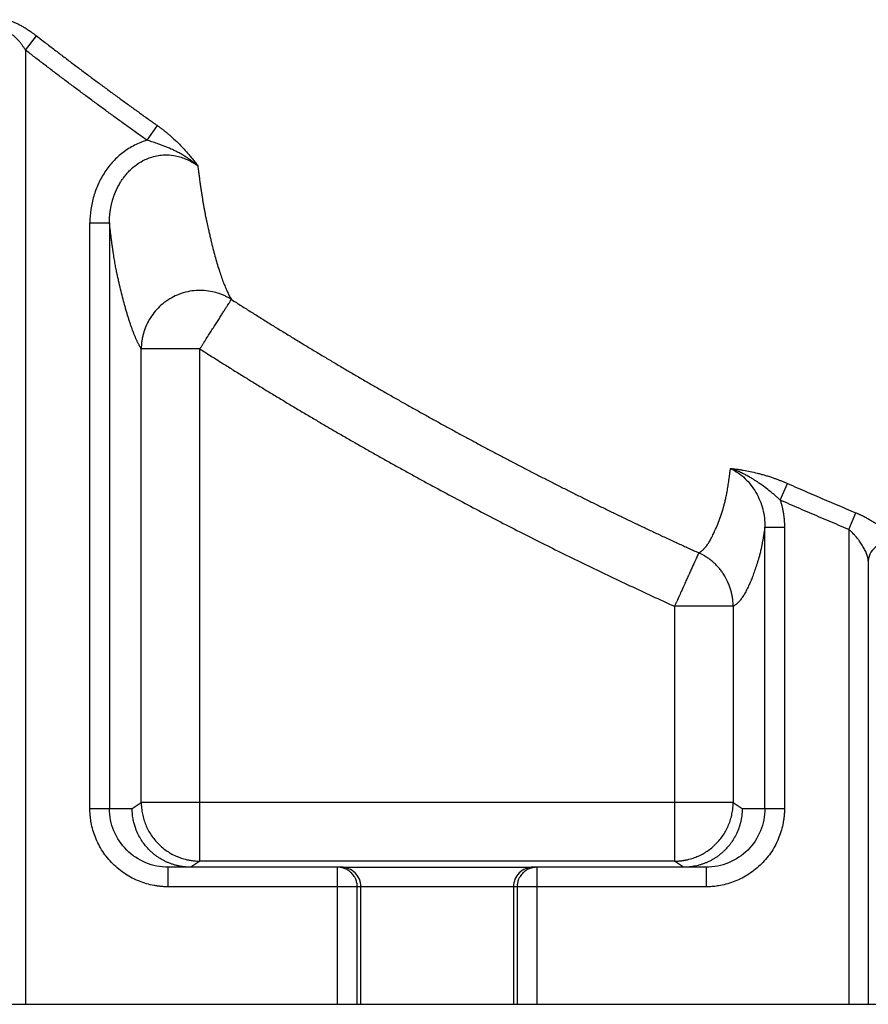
# Model space of a CAD drawing. Header units: inches. Extents: x -41.9 to 31, y -36.4 to 51.2.
# Tile 2 of 56: x -25.9 to -17.3, y -36.4 to -26.5. Entities that reach past the tile are written whole.
import ezdxf

# ---------------------------------------------------------------- set-up
doc = ezdxf.new("R2010")
doc.units = ezdxf.units.IN
doc.header["$MEASUREMENT"] = 0

msp = doc.modelspace()

# ---------------------------------------------------------------- linework, layer by layer
at = {"color": 7, "linetype": 'Continuous', "lineweight": 25}
for p, q in [((-25.7942, -26.8257), (-25.6835, -26.6828)), ((-25.7942, -26.8257), (-25.7942, -36.4173)), ((-24.5729, -27.7316), (-24.4681, -27.5839)), ((-25.1474, -34.4488), (-25.1474, -28.5609)), ((-25.1474, -28.5609), (-24.9508, -28.5609)), ((-24.9508, -28.5609), (-24.9508, -34.4488)), ((-24.6309, -34.388), (-24.6309, -29.8291)), ((-24.0411, -29.8291), (-24.6309, -29.8291)), ((-24.0411, -34.9782), (-24.0411, -29.8291)), ((-18.2026, -31.3485), (-18.1291, -31.1818)), ((-17.5129, -31.6439), (-17.443, -31.4757)), ((-18.3563, -34.4488), (-18.3563, -31.6195)), ((-18.3563, -31.6195), (-18.1597, -31.6195)), ((-18.1597, -31.6195), (-18.1597, -34.4488)), ((-17.5129, -31.6439), (-17.5129, -36.4173)), ((-17.3162, -31.9605), (-17.3162, -36.4173)), ((-19.2659, -32.4161), (-19.2659, -34.9782)), ((-18.6762, -32.4161), (-19.2659, -32.4161)), ((-18.6762, -32.4161), (-18.6762, -34.388)), ((-24.7222, -34.4488), (-24.6309, -34.388)), ((-18.6762, -34.388), (-24.6309, -34.388)), ((-18.6762, -34.388), (-18.5849, -34.4488)), ((-25.1474, -34.4488), (-24.7222, -34.4488)), ((-18.5849, -34.4488), (-18.1597, -34.4488)), ((-24.0411, -34.9782), (-24.133, -35.0394)), ((-19.2659, -34.9782), (-24.0411, -34.9782)), ((-19.1741, -35.0394), (-19.2659, -34.9782)), ((-24.3589, -35.2362), (-24.3589, -35.0394)), ((-22.618, -35.0394), (-24.3589, -35.0394)), ((-22.6549, -36.4173), (-22.6549, -35.0394)), ((-18.9482, -35.0394), (-20.6891, -35.0394)), ((-20.6522, -35.0394), (-20.6522, -36.4173)), ((-18.9482, -35.0394), (-18.9482, -35.2362)), ((-18.9482, -35.2362), (-24.3589, -35.2362)), ((-22.458, -36.4173), (-22.458, -35.2362)), ((-22.4212, -36.4173), (-22.4212, -35.2362)), ((-20.8859, -35.2362), (-20.8859, -36.4173)), ((-20.849, -35.2362), (-20.849, -36.4173)), ((-26.2592, -36.4173), (-17.0479, -36.4173))]:
    msp.add_line(p, q, dxfattribs=at)
for centre, radius, start, end in [((-17.119, -31.9735), 0.1976, 69.72308, 176.23323), ((-22.618, -35.2362), 0.1968, 359.99746, 89.99746), ((-20.6891, -35.2362), 0.1968, 90.00254, 180.00254)]:
    msp.add_arc(centre, radius, start, end, dxfattribs=at)
for points, knots in [([(-26.0736, -26.5686), (-26.0734, -26.567), (-26.0731, -26.5637), (-26.0723, -26.5592), (-26.0712, -26.5549), (-26.0698, -26.5508), (-26.0681, -26.5469), (-26.0661, -26.5433), (-26.0618, -26.537), (-26.0536, -26.5293), (-26.0386, -26.5225), (-26.0197, -26.5192), (-25.9972, -26.5198), (-25.9713, -26.5241), (-25.943, -26.5319), (-25.9124, -26.5431), (-25.8807, -26.5572), (-25.8479, -26.5738), (-25.8149, -26.5924), (-25.7816, -26.613), (-25.7523, -26.6324), (-25.7268, -26.6504), (-25.7051, -26.6662), (-25.6907, -26.6772), (-25.6835, -26.6828)], [0, 0, 0, 0, 0.018284, 0.03639, 0.054337, 0.072143, 0.089828, 0.10741, 0.124911, 0.187934, 0.249902, 0.312396, 0.374834, 0.436734, 0.499691, 0.56132, 0.624769, 0.686231, 0.749792, 0.81115, 0.87452, 0.915646, 0.957438, 1, 1, 1, 1]), ([(-25.7942, -26.8257), (-25.7968, -26.8217), (-25.8019, -26.8137), (-25.8097, -26.8022), (-25.8174, -26.7911), (-25.8249, -26.7805), (-25.8323, -26.7705), (-25.8396, -26.7609), (-25.8466, -26.7518), (-25.8536, -26.7432), (-25.8692, -26.7245), (-25.8928, -26.6992), (-25.9201, -26.6771), (-25.9394, -26.6668), (-25.9525, -26.6627), (-25.964, -26.6625), (-25.9727, -26.6658), (-25.9792, -26.6716), (-25.9839, -26.6788), (-25.9875, -26.6882), (-25.99, -26.6996), (-25.9906, -26.7085), (-25.9909, -26.7131)], [0, 0, 0, 0, 0.037472, 0.073719, 0.10875, 0.142572, 0.175193, 0.206625, 0.236878, 0.265965, 0.2939, 0.431402, 0.546194, 0.60235, 0.65593, 0.708602, 0.762117, 0.803836, 0.848011, 0.895159, 0.945707, 1, 1, 1, 1]), ([(-25.6835, -26.6828), (-25.6511, -26.7078), (-25.5868, -26.7575), (-25.4903, -26.8313), (-25.3945, -26.9043), (-25.2992, -26.9763), (-25.2045, -27.0474), (-25.1103, -27.1176), (-25.0168, -27.1869), (-24.9239, -27.2552), (-24.8315, -27.3227), (-24.7398, -27.3893), (-24.6487, -27.455), (-24.5582, -27.5198), (-24.498, -27.5626), (-24.4681, -27.5839)], [0, 0, 0, 0, 0.08096, 0.161247, 0.240861, 0.319802, 0.39807, 0.475666, 0.552589, 0.628839, 0.704416, 0.779321, 0.853553, 0.927113, 1, 1, 1, 1]), ([(-24.5729, -27.7316), (-24.6047, -27.709), (-24.6682, -27.6638), (-24.7632, -27.5956), (-24.8581, -27.5271), (-24.9527, -27.4584), (-25.047, -27.3893), (-25.1412, -27.3199), (-25.2352, -27.2502), (-25.3289, -27.1803), (-25.4224, -27.11), (-25.5157, -27.0394), (-25.6087, -26.9684), (-25.7016, -26.8973), (-25.7633, -26.8495), (-25.7942, -26.8257)], [0, 0, 0, 0, 0.076912, 0.153822, 0.230733, 0.307644, 0.384556, 0.461471, 0.538388, 0.615309, 0.692235, 0.769166, 0.846104, 0.923048, 1, 1, 1, 1]), ([(-24.4681, -27.5839), (-24.4638, -27.587), (-24.4553, -27.5931), (-24.4425, -27.6024), (-24.4299, -27.6118), (-24.4174, -27.6214), (-24.4049, -27.6311), (-24.3925, -27.6409), (-24.3802, -27.6509), (-24.3679, -27.661), (-24.3558, -27.6712), (-24.3284, -27.6947), (-24.2866, -27.7325), (-24.2346, -27.784), (-24.1861, -27.8362), (-24.1475, -27.8811), (-24.1155, -27.9203), (-24.0889, -27.9539), (-24.0715, -27.9768), (-24.0625, -27.9886)], [0, 0, 0, 0, 0.024653, 0.049339, 0.074073, 0.098873, 0.123755, 0.148735, 0.17383, 0.199055, 0.224427, 0.24996, 0.372779, 0.49983, 0.620711, 0.749164, 0.826823, 0.910401, 1, 1, 1, 1]), ([(-24.5729, -27.7316), (-24.616, -27.7441), (-24.6578, -27.7606), (-24.7186, -27.7916), (-24.7384, -27.8028), (-24.7765, -27.8269), (-24.795, -27.8397), (-24.8484, -27.8804), (-24.8815, -27.9106), (-24.9276, -27.9602), (-24.9425, -27.9776), (-24.9705, -28.0132), (-24.9837, -28.0315), (-25.021, -28.0876), (-25.0428, -28.1267), (-25.0711, -28.1879), (-25.0798, -28.2087), (-25.0957, -28.2511), (-25.1029, -28.2727), (-25.122, -28.3378), (-25.1315, -28.3817), (-25.1442, -28.4705), (-25.1474, -28.5154), (-25.1474, -28.5609)], [0, 0, 0, 0, 0.125, 0.125, 0.1875, 0.1875, 0.25, 0.25, 0.375, 0.375, 0.4375, 0.4375, 0.5, 0.5, 0.625, 0.625, 0.6875, 0.6875, 0.75, 0.75, 0.875, 0.875, 1, 1, 1, 1]), ([(-24.0625, -27.9886), (-24.0674, -27.9843), (-24.0773, -27.9758), (-24.0922, -27.9635), (-24.1071, -27.9517), (-24.1219, -27.9404), (-24.1367, -27.9296), (-24.1513, -27.9193), (-24.1658, -27.9095), (-24.1802, -27.9001), (-24.2041, -27.885), (-24.2381, -27.8651), (-24.2828, -27.8418), (-24.3251, -27.8216), (-24.3647, -27.8044), (-24.4008, -27.7897), (-24.4366, -27.7761), (-24.4688, -27.7646), (-24.4978, -27.7547), (-24.5232, -27.7465), (-24.5482, -27.7388), (-24.5647, -27.734), (-24.5729, -27.7316)], [0, 0, 0, 0, 0.03477, 0.068987, 0.102568, 0.135442, 0.167592, 0.199077, 0.229936, 0.260204, 0.289914, 0.379043, 0.467414, 0.554385, 0.624051, 0.691879, 0.756159, 0.821126, 0.867342, 0.912564, 0.95679, 1, 1, 1, 1]), ([(-24.9508, -28.5609), (-24.9508, -28.5547), (-24.9508, -28.5423), (-24.9502, -28.5242), (-24.9494, -28.5066), (-24.9481, -28.4897), (-24.9466, -28.4733), (-24.9448, -28.4575), (-24.9428, -28.4423), (-24.9406, -28.4277), (-24.9381, -28.4136), (-24.9356, -28.4002), (-24.9329, -28.3872), (-24.9301, -28.3749), (-24.9273, -28.3631), (-24.9244, -28.3518), (-24.9215, -28.3411), (-24.9185, -28.331), (-24.9156, -28.3214), (-24.9127, -28.3123), (-24.9099, -28.3038), (-24.9072, -28.2958), (-24.9046, -28.2884), (-24.9021, -28.2816), (-24.8997, -28.2752), (-24.8974, -28.2695), (-24.8954, -28.2642), (-24.8934, -28.2594), (-24.8917, -28.2552), (-24.8901, -28.2515), (-24.8887, -28.2482), (-24.8876, -28.2455), (-24.8866, -28.2432), (-24.8858, -28.2415), (-24.8853, -28.2402), (-24.8849, -28.2395), (-24.8787, -28.2253), (-24.8656, -28.1981), (-24.8447, -28.1609), (-24.823, -28.1273), (-24.7996, -28.095), (-24.7732, -28.0631), (-24.7352, -28.0231), (-24.6888, -27.9832), (-24.6169, -27.9356), (-24.5406, -27.902), (-24.46, -27.8834), (-24.3857, -27.8764), (-24.3127, -27.8813), (-24.2434, -27.897), (-24.1989, -27.9126), (-24.1655, -27.927), (-24.1405, -27.9393), (-24.1137, -27.9543), (-24.0876, -27.9706), (-24.0708, -27.9826), (-24.0625, -27.9886)], [0, 0, 0, 0, 0.014176, 0.027898, 0.041174, 0.054015, 0.066428, 0.07842, 0.089998, 0.101166, 0.111928, 0.122288, 0.132248, 0.14181, 0.150976, 0.159746, 0.168124, 0.17611, 0.183697, 0.190878, 0.197647, 0.203994, 0.209922, 0.215433, 0.220531, 0.225216, 0.229492, 0.23336, 0.236822, 0.239878, 0.24253, 0.244779, 0.246625, 0.248068, 0.24911, 0.249751, 0.24999, 0.284094, 0.318074, 0.346352, 0.374662, 0.407984, 0.439887, 0.499217, 0.545589, 0.633933, 0.684923, 0.731162, 0.801402, 0.848451, 0.890749, 0.907567, 0.930439, 0.953487, 0.976726, 1, 1, 1, 1]), ([(-24.0625, -27.9886), (-24.0614, -27.997), (-24.0593, -28.0137), (-24.056, -28.0384), (-24.0528, -28.0627), (-24.0496, -28.0866), (-24.0464, -28.1101), (-24.0432, -28.1333), (-24.04, -28.156), (-24.0368, -28.1784), (-24.0336, -28.2004), (-24.0304, -28.222), (-24.0272, -28.2433), (-24.0241, -28.2641), (-24.0209, -28.2845), (-24.0177, -28.3046), (-24.0145, -28.3243), (-24.0114, -28.3435), (-24.0082, -28.3624), (-24.0051, -28.3809), (-24.0019, -28.399), (-23.9988, -28.4167), (-23.9956, -28.434), (-23.9925, -28.4509), (-23.9894, -28.4674), (-23.9863, -28.4835), (-23.9832, -28.4992), (-23.98, -28.5145), (-23.9769, -28.5294), (-23.9738, -28.5439), (-23.9708, -28.5575), (-23.9679, -28.5704), (-23.9652, -28.5825), (-23.9628, -28.5923), (-23.9611, -28.5999), (-23.9586, -28.6114), (-23.9548, -28.6284), (-23.9481, -28.6582), (-23.9397, -28.6947), (-23.9262, -28.7514), (-23.9093, -28.8196), (-23.8891, -28.8959), (-23.8688, -28.9675), (-23.8484, -29.0342), (-23.8277, -29.0969), (-23.8104, -29.1449), (-23.7966, -29.1806), (-23.7864, -29.2057), (-23.7762, -29.2297), (-23.7659, -29.2525), (-23.7556, -29.2741), (-23.7452, -29.2945), (-23.7347, -29.3138), (-23.7277, -29.3256), (-23.7242, -29.3316)], [0, 0, 0, 0, 0.008693, 0.017379, 0.026058, 0.034731, 0.043398, 0.052059, 0.060713, 0.069362, 0.078005, 0.086642, 0.095275, 0.103902, 0.112524, 0.121141, 0.129753, 0.138361, 0.146965, 0.155565, 0.16416, 0.172752, 0.181341, 0.189925, 0.198507, 0.207085, 0.215661, 0.224234, 0.232804, 0.241372, 0.249938, 0.257712, 0.265499, 0.273284, 0.277111, 0.281072, 0.296665, 0.312232, 0.343247, 0.374591, 0.436508, 0.499509, 0.560707, 0.622732, 0.685711, 0.749765, 0.780575, 0.811492, 0.842529, 0.873701, 0.90502, 0.936501, 0.968156, 1, 1, 1, 1]), ([(-24.6309, -29.8291), (-24.6328, -29.826), (-24.6365, -29.8198), (-24.6421, -29.8099), (-24.6477, -29.7997), (-24.6534, -29.7891), (-24.659, -29.7782), (-24.6646, -29.7669), (-24.6702, -29.7552), (-24.6758, -29.7431), (-24.6814, -29.7306), (-24.6871, -29.7178), (-24.6927, -29.7046), (-24.6983, -29.6911), (-24.7039, -29.6771), (-24.7095, -29.6628), (-24.7151, -29.6482), (-24.7207, -29.6331), (-24.7263, -29.6177), (-24.7319, -29.6019), (-24.7375, -29.5857), (-24.7431, -29.5692), (-24.7487, -29.5523), (-24.7543, -29.535), (-24.7599, -29.5173), (-24.7655, -29.4993), (-24.7711, -29.4809), (-24.7767, -29.4621), (-24.7823, -29.4429), (-24.7879, -29.4234), (-24.7983, -29.3863), (-24.8136, -29.3295), (-24.8336, -29.2501), (-24.8486, -29.187), (-24.8586, -29.1435), (-24.8637, -29.1211), (-24.8687, -29.0988), (-24.8736, -29.0763), (-24.8785, -29.0534), (-24.8834, -29.0289), (-24.8883, -29.0031), (-24.8932, -28.9762), (-24.8981, -28.948), (-24.903, -28.9187), (-24.9079, -28.8881), (-24.913, -28.8549), (-24.9182, -28.8188), (-24.9237, -28.7797), (-24.9292, -28.739), (-24.9346, -28.6968), (-24.94, -28.6531), (-24.9454, -28.6079), (-24.949, -28.5766), (-24.9508, -28.5609)], [0, 0, 0, 0, 0.017209, 0.034419, 0.051632, 0.068846, 0.086062, 0.103281, 0.120503, 0.137727, 0.154954, 0.172184, 0.189418, 0.206655, 0.223896, 0.241142, 0.258391, 0.275645, 0.292903, 0.310167, 0.327435, 0.344709, 0.361988, 0.379273, 0.396563, 0.41386, 0.431163, 0.448472, 0.465788, 0.483111, 0.500441, 0.562852, 0.625406, 0.687802, 0.703387, 0.718983, 0.735381, 0.750154, 0.765679, 0.781213, 0.796759, 0.812318, 0.827892, 0.843486, 0.8591, 0.874738, 0.892568, 0.910414, 0.928279, 0.946166, 0.96408, 0.982023, 1, 1, 1, 1]), ([(-23.7242, -29.3316), (-23.7284, -29.3289), (-23.7372, -29.3235), (-23.7507, -29.3157), (-23.765, -29.3079), (-23.7801, -29.3003), (-23.7958, -29.2929), (-23.8124, -29.2857), (-23.8297, -29.2789), (-23.8627, -29.267), (-23.918, -29.2515), (-23.9822, -29.2423), (-24.0378, -29.2403), (-24.0931, -29.2422), (-24.1657, -29.2523), (-24.2482, -29.2769), (-24.3291, -29.3146), (-24.3995, -29.3608), (-24.4637, -29.4179), (-24.5168, -29.4802), (-24.5606, -29.5491), (-24.5933, -29.6203), (-24.612, -29.6806), (-24.622, -29.728), (-24.6263, -29.7569), (-24.6286, -29.7796), (-24.6299, -29.7963), (-24.6305, -29.8102), (-24.6308, -29.8211), (-24.6309, -29.8265), (-24.6309, -29.8291)], [0, 0, 0, 0, 0.012035, 0.024533, 0.037495, 0.050921, 0.06481, 0.079163, 0.093979, 0.109259, 0.163002, 0.230934, 0.263368, 0.295802, 0.362673, 0.437684, 0.500021, 0.574656, 0.637368, 0.704239, 0.769068, 0.83136, 0.890747, 0.919284, 0.947011, 0.960569, 0.973919, 0.987063, 0.993658, 1, 1, 1, 1]), ([(-24.0411, -29.8291), (-24.0384, -29.8249), (-24.0331, -29.8166), (-24.0255, -29.8045), (-24.0182, -29.7932), (-24.0115, -29.7826), (-24.0052, -29.7728), (-23.9995, -29.7637), (-23.9942, -29.7554), (-23.9893, -29.7478), (-23.9759, -29.7267), (-23.955, -29.6938), (-23.9258, -29.6481), (-23.8983, -29.6048), (-23.8708, -29.5617), (-23.8453, -29.5217), (-23.8212, -29.4838), (-23.7995, -29.4499), (-23.7802, -29.4195), (-23.7637, -29.3936), (-23.752, -29.3752), (-23.7439, -29.3625), (-23.7384, -29.3539), (-23.7338, -29.3467), (-23.7301, -29.3408), (-23.7272, -29.3363), (-23.7251, -29.3331), (-23.7245, -29.3321), (-23.7242, -29.3316)], [0, 0, 0, 0, 0.0168582, 0.0327534, 0.0476841, 0.0616497, 0.0746497, 0.0866845, 0.0977544, 0.1078603, 0.1170031, 0.1823999, 0.2405835, 0.3071112, 0.3690042, 0.4361776, 0.4999895, 0.5666955, 0.6309748, 0.695989, 0.7593957, 0.7945224, 0.8292917, 0.8637639, 0.8980029, 0.9320756, 0.966051, 1, 1, 1, 1]), ([(-23.7242, -29.3316), (-23.6906, -29.3529), (-23.6234, -29.3956), (-23.5225, -29.4592), (-23.4214, -29.5225), (-23.3203, -29.5853), (-23.2191, -29.6478), (-23.1179, -29.7098), (-23.0165, -29.7715), (-22.9151, -29.8328), (-22.8136, -29.8937), (-22.712, -29.9542), (-22.6104, -30.0144), (-22.5087, -30.0741), (-22.4069, -30.1334), (-22.3051, -30.1924), (-22.2031, -30.251), (-22.1012, -30.3092), (-21.9991, -30.367), (-21.897, -30.4245), (-21.7949, -30.4815), (-21.6927, -30.5382), (-21.5904, -30.5945), (-21.4881, -30.6504), (-21.3858, -30.7059), (-21.2834, -30.761), (-21.1809, -30.8158), (-21.0785, -30.8702), (-20.9759, -30.9242), (-20.8734, -30.9778), (-20.7707, -31.031), (-20.6681, -31.0839), (-20.5654, -31.1364), (-20.4627, -31.1885), (-20.36, -31.2403), (-20.2572, -31.2916), (-20.1544, -31.3426), (-20.0516, -31.3932), (-19.9487, -31.4435), (-19.8459, -31.4933), (-19.743, -31.5428), (-19.6401, -31.5919), (-19.5371, -31.6407), (-19.4342, -31.6891), (-19.3313, -31.7371), (-19.2283, -31.7847), (-19.1253, -31.832), (-19.0566, -31.8632), (-19.0223, -31.8788)], [0, 0, 0, 0, 0.02232, 0.044614, 0.066882, 0.089125, 0.111343, 0.133535, 0.155702, 0.177844, 0.19996, 0.222051, 0.244117, 0.266157, 0.288172, 0.310161, 0.332124, 0.354062, 0.375974, 0.397861, 0.419722, 0.441556, 0.463365, 0.485148, 0.506905, 0.528636, 0.55034, 0.572018, 0.59367, 0.615296, 0.636896, 0.658468, 0.680015, 0.701535, 0.723028, 0.744495, 0.765935, 0.787348, 0.808735, 0.830094, 0.851427, 0.872733, 0.894012, 0.915264, 0.936489, 0.957686, 0.978857, 1, 1, 1, 1]), ([(-24.0411, -29.8291), (-24.0064, -29.8512), (-23.9369, -29.8954), (-23.8324, -29.9612), (-23.7277, -30.0268), (-23.6228, -30.0919), (-23.5177, -30.1568), (-23.4124, -30.2213), (-23.3069, -30.2854), (-23.2011, -30.3492), (-23.0952, -30.4127), (-22.989, -30.4759), (-22.8827, -30.5387), (-22.7761, -30.6012), (-22.6693, -30.6633), (-22.5623, -30.7251), (-22.4551, -30.7865), (-22.3477, -30.8477), (-22.2401, -30.9084), (-22.1323, -30.9689), (-22.0243, -31.029), (-21.916, -31.0887), (-21.8076, -31.1482), (-21.6628, -31.2269), (-21.4813, -31.3245), (-21.2628, -31.4401), (-21.0437, -31.5543), (-20.8239, -31.6671), (-20.6034, -31.7784), (-20.3822, -31.8883), (-20.1603, -31.9968), (-19.9378, -32.1039), (-19.7145, -32.2094), (-19.4907, -32.3137), (-19.3409, -32.382), (-19.2659, -32.4161)], [0, 0, 0, 0, 0.022723, 0.045445, 0.068167, 0.090888, 0.113609, 0.13633, 0.159051, 0.181773, 0.204496, 0.22722, 0.249945, 0.272671, 0.295399, 0.318129, 0.340862, 0.363597, 0.386334, 0.409074, 0.431818, 0.454565, 0.477315, 0.500069, 0.545558, 0.591032, 0.636495, 0.681948, 0.727393, 0.772832, 0.818267, 0.863699, 0.909131, 0.954564, 1, 1, 1, 1]), ([(-19.0223, -31.8788), (-19.0203, -31.8779), (-19.0164, -31.876), (-19.0105, -31.8727), (-19.0047, -31.869), (-18.9988, -31.865), (-18.993, -31.8606), (-18.9871, -31.8558), (-18.9813, -31.8506), (-18.9755, -31.8451), (-18.9696, -31.8392), (-18.9638, -31.8329), (-18.9579, -31.8262), (-18.9521, -31.8192), (-18.9462, -31.8117), (-18.9355, -31.7974), (-18.9199, -31.7744), (-18.8995, -31.7395), (-18.8791, -31.7002), (-18.8565, -31.6513), (-18.8316, -31.5911), (-18.8047, -31.5175), (-18.7854, -31.4592), (-18.7741, -31.4227), (-18.7707, -31.4118), (-18.767, -31.3993), (-18.7629, -31.3841), (-18.7563, -31.3582), (-18.7482, -31.3226), (-18.7403, -31.2828), (-18.734, -31.2482), (-18.7293, -31.221), (-18.7247, -31.1925), (-18.7202, -31.1627), (-18.7157, -31.1317), (-18.7112, -31.0994), (-18.7068, -31.0659), (-18.704, -31.0426), (-18.7025, -31.0309)], [0, 0, 0, 0, 0.017874, 0.035743, 0.053608, 0.071469, 0.089328, 0.107185, 0.125041, 0.142897, 0.160754, 0.178614, 0.196476, 0.214341, 0.232212, 0.250088, 0.312824, 0.375394, 0.437836, 0.500197, 0.584014, 0.667197, 0.749895, 0.76261, 0.773005, 0.781063, 0.79663, 0.812215, 0.843382, 0.874552, 0.890247, 0.905936, 0.921621, 0.937302, 0.952979, 0.968654, 0.984328, 1, 1, 1, 1]), ([(-18.7025, -31.0309), (-18.6971, -31.0314), (-18.6865, -31.0325), (-18.6703, -31.0343), (-18.6542, -31.0362), (-18.638, -31.0382), (-18.622, -31.0404), (-18.6059, -31.0427), (-18.5898, -31.0452), (-18.5565, -31.0507), (-18.5051, -31.0604), (-18.4451, -31.0742), (-18.3962, -31.087), (-18.3586, -31.0976), (-18.3207, -31.1093), (-18.2848, -31.1211), (-18.2512, -31.1329), (-18.2203, -31.1443), (-18.1897, -31.1563), (-18.1593, -31.1687), (-18.1392, -31.1774), (-18.1291, -31.1818)], [0, 0, 0, 0, 0.0326118, 0.0647773, 0.0965062, 0.1278081, 0.1586933, 0.1891725, 0.2192569, 0.2489579, 0.3745152, 0.4970261, 0.5608967, 0.623221, 0.6857158, 0.7490663, 0.7999973, 0.850443, 0.9005156, 0.9503292, 1, 1, 1, 1]), ([(-18.2026, -31.3485), (-18.207, -31.3444), (-18.2158, -31.3363), (-18.2294, -31.3241), (-18.2433, -31.3118), (-18.2576, -31.2994), (-18.2722, -31.2869), (-18.2872, -31.2745), (-18.3146, -31.2521), (-18.3573, -31.2187), (-18.4063, -31.1835), (-18.4479, -31.1557), (-18.4797, -31.1356), (-18.5127, -31.116), (-18.5464, -31.0974), (-18.5831, -31.0788), (-18.6188, -31.0624), (-18.6527, -31.0485), (-18.6796, -31.0385), (-18.6956, -31.0332), (-18.7025, -31.0309)], [0, 0, 0, 0, 0.0291141, 0.0589004, 0.0893071, 0.1202796, 0.1517636, 0.1837457, 0.2162171, 0.3265005, 0.4521925, 0.5180676, 0.5787011, 0.6425629, 0.7123307, 0.7747854, 0.8526877, 0.9135512, 0.9626066, 1, 1, 1, 1]), ([(-18.7025, -31.0309), (-18.6761, -31.0435), (-18.65, -31.0586), (-18.6013, -31.0923), (-18.5785, -31.1109), (-18.5356, -31.1517), (-18.5155, -31.1738), (-18.4783, -31.2213), (-18.4615, -31.2462), (-18.4317, -31.2981), (-18.4186, -31.325), (-18.3958, -31.381), (-18.3862, -31.4102), (-18.3634, -31.4982), (-18.356, -31.5582), (-18.3563, -31.6195)], [0, 0, 0, 0, 0.125, 0.125, 0.25, 0.25, 0.375, 0.375, 0.5, 0.5, 0.625, 0.625, 0.75, 0.75, 1, 1, 1, 1]), ([(-18.1291, -31.1818), (-18.0963, -31.1962), (-18.0307, -31.2251), (-17.9323, -31.2679), (-17.8341, -31.3103), (-17.7361, -31.3523), (-17.6382, -31.3938), (-17.5406, -31.435), (-17.4755, -31.4621), (-17.443, -31.4757)], [0, 0, 0, 0, 0.144191, 0.287938, 0.431241, 0.574099, 0.716512, 0.858479, 1, 1, 1, 1]), ([(-17.5129, -31.6439), (-17.5459, -31.6301), (-17.6118, -31.6026), (-17.7105, -31.561), (-17.8092, -31.5191), (-17.9077, -31.4769), (-18.0061, -31.4344), (-18.1044, -31.3916), (-18.1699, -31.3628), (-18.2026, -31.3485)], [0, 0, 0, 0, 0.142766, 0.285559, 0.428383, 0.571238, 0.714124, 0.857045, 1, 1, 1, 1]), ([(-18.2026, -31.3485), (-18.2008, -31.3539), (-18.1974, -31.3648), (-18.1925, -31.3813), (-18.188, -31.3979), (-18.1838, -31.4146), (-18.18, -31.4314), (-18.1765, -31.4483), (-18.1733, -31.4652), (-18.1695, -31.4879), (-18.1655, -31.5163), (-18.1622, -31.5506), (-18.1601, -31.585), (-18.1598, -31.608), (-18.1597, -31.6195)], [0, 0, 0, 0, 0.0624241, 0.1248213, 0.1872163, 0.2496337, 0.312098, 0.3746338, 0.4372655, 0.5000176, 0.6249699, 0.7498229, 0.874769, 1, 1, 1, 1]), ([(-17.443, -31.4757), (-17.4393, -31.4772), (-17.432, -31.4803), (-17.4211, -31.485), (-17.4101, -31.4899), (-17.3992, -31.4949), (-17.3884, -31.5), (-17.3775, -31.5052), (-17.358, -31.5148), (-17.33, -31.5293), (-17.2949, -31.5491), (-17.2612, -31.5696), (-17.2188, -31.5975), (-17.1706, -31.633), (-17.1301, -31.6686), (-17.1031, -31.6962), (-17.0858, -31.7165), (-17.0716, -31.736), (-17.0625, -31.7515), (-17.057, -31.7634), (-17.0538, -31.7721), (-17.0515, -31.7803), (-17.0508, -31.7855), (-17.0505, -31.7881)], [0, 0, 0, 0, 0.017651, 0.035351, 0.053115, 0.070954, 0.088883, 0.106912, 0.125055, 0.18719, 0.250238, 0.312453, 0.375228, 0.500522, 0.625063, 0.687937, 0.750349, 0.81291, 0.874744, 0.906446, 0.937837, 0.968995, 1, 1, 1, 1]), ([(-18.3563, -31.6195), (-18.3572, -31.6255), (-18.359, -31.6376), (-18.3618, -31.6553), (-18.3645, -31.6726), (-18.3673, -31.6895), (-18.3701, -31.7061), (-18.3728, -31.7223), (-18.3756, -31.7381), (-18.3784, -31.7536), (-18.3812, -31.7686), (-18.3839, -31.7833), (-18.3867, -31.7976), (-18.3895, -31.8116), (-18.3924, -31.8252), (-18.3975, -31.8493), (-18.405, -31.8821), (-18.4132, -31.914), (-18.4197, -31.9369), (-18.4264, -31.9585), (-18.438, -31.9954), (-18.4547, -32.0457), (-18.4747, -32.1014), (-18.4948, -32.1526), (-18.512, -32.1929), (-18.5263, -32.224), (-18.5378, -32.2474), (-18.5493, -32.2695), (-18.5608, -32.29), (-18.5724, -32.3092), (-18.5839, -32.3269), (-18.5954, -32.3431), (-18.6069, -32.3579), (-18.6185, -32.3713), (-18.63, -32.3832), (-18.6416, -32.3936), (-18.6531, -32.4026), (-18.6647, -32.4103), (-18.6724, -32.4142), (-18.6762, -32.4161)], [0, 0, 0, 0, 0.008957, 0.017911, 0.026862, 0.035811, 0.044758, 0.053703, 0.062648, 0.071592, 0.080535, 0.089479, 0.098424, 0.10737, 0.116318, 0.125268, 0.156451, 0.187629, 0.20325, 0.217757, 0.249997, 0.312451, 0.374897, 0.437345, 0.499801, 0.535572, 0.57133, 0.607078, 0.642815, 0.678545, 0.714268, 0.749986, 0.7857, 0.821413, 0.857125, 0.892838, 0.928554, 0.964274, 1, 1, 1, 1]), ([(-17.3162, -31.9605), (-17.3163, -31.9584), (-17.3166, -31.9541), (-17.3174, -31.9472), (-17.3185, -31.94), (-17.32, -31.9325), (-17.3226, -31.9213), (-17.3272, -31.9057), (-17.3342, -31.8863), (-17.343, -31.8658), (-17.3562, -31.8384), (-17.376, -31.8032), (-17.3996, -31.768), (-17.4203, -31.7404), (-17.4371, -31.7197), (-17.4543, -31.7), (-17.471, -31.6824), (-17.4861, -31.6676), (-17.4995, -31.6553), (-17.5085, -31.6476), (-17.5129, -31.6439)], [0, 0, 0, 0, 0.023375, 0.04754, 0.072505, 0.09828, 0.124873, 0.184387, 0.249381, 0.308326, 0.374624, 0.499453, 0.624724, 0.691434, 0.749768, 0.815263, 0.87495, 0.918917, 0.960589, 1, 1, 1, 1]), ([(-19.0223, -31.8788), (-19.0224, -31.8791), (-19.0226, -31.8795), (-19.0231, -31.8807), (-19.0238, -31.8822), (-19.0247, -31.8841), (-19.0257, -31.8863), (-19.0269, -31.8889), (-19.0282, -31.8919), (-19.0297, -31.8953), (-19.0314, -31.899), (-19.0332, -31.903), (-19.0353, -31.9075), (-19.0374, -31.9123), (-19.0398, -31.9175), (-19.0475, -31.9346), (-19.0644, -31.9716), (-19.0905, -32.0294), (-19.1153, -32.084), (-19.1349, -32.1273), (-19.1561, -32.1739), (-19.1773, -32.2206), (-19.1997, -32.27), (-19.2173, -32.3088), (-19.2313, -32.3397), (-19.2412, -32.3615), (-19.2529, -32.3874), (-19.2614, -32.4061), (-19.2659, -32.4161)], [0, 0, 0, 0, 0.016977, 0.033969, 0.050981, 0.068017, 0.085081, 0.102179, 0.119315, 0.136493, 0.153718, 0.170994, 0.188325, 0.205715, 0.223168, 0.240689, 0.366816, 0.499866, 0.563848, 0.630897, 0.692927, 0.759361, 0.817629, 0.882978, 0.904921, 0.931737, 0.963432, 1, 1, 1, 1]), ([(-18.6762, -32.4161), (-18.6762, -32.4128), (-18.6763, -32.4061), (-18.6765, -32.396), (-18.677, -32.3859), (-18.6778, -32.3724), (-18.6793, -32.3554), (-18.6818, -32.3349), (-18.685, -32.3144), (-18.6904, -32.287), (-18.6989, -32.2527), (-18.7122, -32.2122), (-18.734, -32.159), (-18.7613, -32.1089), (-18.7943, -32.0615), (-18.821, -32.0284), (-18.851, -31.9964), (-18.8778, -31.9716), (-18.9021, -31.9518), (-18.9223, -31.9365), (-18.9444, -31.9214), (-18.9685, -31.9065), (-18.9945, -31.892), (-19.0128, -31.8833), (-19.0223, -31.8788)], [0, 0, 0, 0, 0.014827, 0.029727, 0.044696, 0.059734, 0.090008, 0.120534, 0.151296, 0.182279, 0.244825, 0.308035, 0.371752, 0.499958, 0.560428, 0.62825, 0.688683, 0.755177, 0.790502, 0.828019, 0.867727, 0.909627, 0.953718, 1, 1, 1, 1]), ([(-24.6309, -34.388), (-24.6309, -34.3903), (-24.6308, -34.3952), (-24.6306, -34.4048), (-24.6302, -34.4169), (-24.6293, -34.4313), (-24.6276, -34.4506), (-24.6246, -34.4745), (-24.6179, -34.5125), (-24.6061, -34.5594), (-24.5801, -34.6321), (-24.5343, -34.7176), (-24.4605, -34.8076), (-24.3863, -34.8685), (-24.3203, -34.9084), (-24.2692, -34.9329), (-24.2137, -34.953), (-24.1708, -34.964), (-24.1385, -34.97), (-24.1187, -34.973), (-24.0957, -34.9757), (-24.0695, -34.9777), (-24.0509, -34.978), (-24.0411, -34.9782)], [0, 0, 0, 0, 0.007719, 0.015637, 0.031274, 0.04691, 0.062547, 0.093818, 0.125089, 0.187612, 0.250135, 0.37503, 0.499926, 0.624822, 0.683813, 0.749867, 0.808112, 0.874913, 0.893122, 0.914736, 0.939753, 0.968175, 1, 1, 1, 1]), ([(-19.2659, -34.9782), (-19.2609, -34.9781), (-19.2511, -34.978), (-19.2368, -34.9774), (-19.2233, -34.9766), (-19.2106, -34.9755), (-19.1987, -34.9742), (-19.1876, -34.9728), (-19.1773, -34.9713), (-19.1678, -34.9698), (-19.1592, -34.9682), (-19.1334, -34.9632), (-19.0934, -34.953), (-19.0379, -34.9329), (-18.9868, -34.9084), (-18.9208, -34.8685), (-18.8466, -34.8076), (-18.7851, -34.7326), (-18.7454, -34.6663), (-18.7205, -34.6139), (-18.701, -34.5594), (-18.6892, -34.5125), (-18.6825, -34.4745), (-18.6795, -34.4506), (-18.6778, -34.4313), (-18.6769, -34.4169), (-18.6764, -34.4048), (-18.6762, -34.3952), (-18.6762, -34.3904), (-18.6762, -34.388)], [0, 0, 0, 0, 0.016336, 0.031822, 0.046456, 0.06024, 0.073173, 0.085255, 0.096486, 0.106866, 0.116396, 0.125074, 0.191863, 0.2501, 0.316142, 0.375126, 0.500002, 0.624878, 0.687391, 0.749905, 0.812418, 0.874931, 0.906197, 0.937463, 0.953097, 0.968731, 0.984366, 0.992183, 1, 1, 1, 1]), ([(-24.3589, -35.2362), (-24.3649, -35.2362), (-24.3769, -35.2361), (-24.395, -35.2355), (-24.413, -35.2344), (-24.4309, -35.233), (-24.4488, -35.2312), (-24.4667, -35.2289), (-24.4846, -35.2262), (-24.5215, -35.2198), (-24.5771, -35.2068), (-24.6506, -35.1817), (-24.7222, -35.1492), (-24.7916, -35.1087), (-24.8569, -35.0611), (-24.9174, -35.0066), (-24.972, -34.9462), (-25.0197, -34.8809), (-25.0602, -34.8117), (-25.0928, -34.7401), (-25.1179, -34.6668), (-25.1318, -34.6078), (-25.1391, -34.5637), (-25.1428, -34.5351), (-25.1454, -34.5064), (-25.1471, -34.4777), (-25.1473, -34.4584), (-25.1474, -34.4488)], [0, 0, 0, 0, 0.014599, 0.029176, 0.043739, 0.058295, 0.072852, 0.087417, 0.101999, 0.116604, 0.178367, 0.240157, 0.304484, 0.368837, 0.434516, 0.50022, 0.565882, 0.631568, 0.695843, 0.760145, 0.821835, 0.883556, 0.906871, 0.930141, 0.953399, 0.976675, 1, 1, 1, 1]), ([(-24.3589, -35.0394), (-24.4364, -35.0394), (-24.5138, -35.024), (-24.657, -34.9648), (-24.7226, -34.9211), (-24.8322, -34.8117), (-24.8761, -34.7462), (-24.9354, -34.6034), (-24.9508, -34.5261), (-24.9508, -34.4488)], [0, 0, 0, 0, 0.25, 0.25, 0.5, 0.5, 0.75, 0.75, 1, 1, 1, 1]), ([(-24.133, -35.0394), (-24.138, -35.0393), (-24.1481, -35.0392), (-24.1633, -35.0386), (-24.1785, -35.0376), (-24.1937, -35.0362), (-24.209, -35.0344), (-24.2242, -35.0322), (-24.2395, -35.0295), (-24.2547, -35.0265), (-24.2699, -35.0231), (-24.2851, -35.0192), (-24.3002, -35.0149), (-24.3153, -35.0102), (-24.3302, -35.0051), (-24.3451, -34.9995), (-24.3599, -34.9935), (-24.3746, -34.9871), (-24.3892, -34.9803), (-24.4036, -34.9731), (-24.4179, -34.9654), (-24.432, -34.9573), (-24.446, -34.9488), (-24.4597, -34.9399), (-24.4733, -34.9306), (-24.4866, -34.9208), (-24.4997, -34.9107), (-24.5126, -34.9001), (-24.5252, -34.8891), (-24.5375, -34.8778), (-24.5588, -34.8571), (-24.5882, -34.8247), (-24.6233, -34.7776), (-24.655, -34.7245), (-24.6752, -34.6808), (-24.6872, -34.6491), (-24.6934, -34.6309), (-24.6996, -34.6107), (-24.7055, -34.5886), (-24.7109, -34.5645), (-24.7155, -34.5383), (-24.7192, -34.5102), (-24.7217, -34.4802), (-24.722, -34.4595), (-24.7222, -34.4488)], [0, 0, 0, 0, 0.016328, 0.03272, 0.049179, 0.065702, 0.082291, 0.098945, 0.115665, 0.13245, 0.1493, 0.166216, 0.183197, 0.200243, 0.217355, 0.234532, 0.251774, 0.269082, 0.286456, 0.303894, 0.321398, 0.338967, 0.356602, 0.374302, 0.392068, 0.409899, 0.427795, 0.445757, 0.463784, 0.481877, 0.500035, 0.559953, 0.623247, 0.689917, 0.759963, 0.778807, 0.799607, 0.822365, 0.847079, 0.87375, 0.902377, 0.932962, 0.965503, 1, 1, 1, 1]), ([(-18.5849, -34.4488), (-18.5849, -34.4539), (-18.585, -34.464), (-18.5856, -34.479), (-18.5866, -34.4935), (-18.5878, -34.5076), (-18.5894, -34.5213), (-18.5911, -34.5345), (-18.5932, -34.5472), (-18.5954, -34.5596), (-18.5978, -34.5714), (-18.6004, -34.5829), (-18.603, -34.5938), (-18.6058, -34.6044), (-18.6087, -34.6145), (-18.6116, -34.6241), (-18.6145, -34.6333), (-18.6175, -34.6421), (-18.6205, -34.6504), (-18.6234, -34.6584), (-18.6332, -34.6837), (-18.6521, -34.7245), (-18.6838, -34.7776), (-18.7189, -34.8247), (-18.7518, -34.8609), (-18.7809, -34.8885), (-18.8055, -34.9094), (-18.831, -34.9288), (-18.8573, -34.9466), (-18.8843, -34.9629), (-18.912, -34.9776), (-18.9401, -34.9908), (-18.9688, -35.0023), (-18.9977, -35.0123), (-19.027, -35.0207), (-19.0564, -35.0275), (-19.0858, -35.0328), (-19.1153, -35.0366), (-19.1447, -35.0389), (-19.1643, -35.0392), (-19.1741, -35.0394)], [0, 0, 0, 0, 0.016586, 0.032734, 0.048442, 0.063711, 0.078541, 0.092932, 0.106884, 0.120397, 0.133471, 0.146105, 0.158301, 0.170057, 0.181375, 0.192253, 0.202692, 0.212692, 0.222253, 0.231375, 0.240058, 0.310104, 0.376775, 0.440072, 0.499994, 0.535037, 0.569837, 0.604392, 0.638703, 0.672769, 0.706591, 0.740169, 0.773502, 0.806592, 0.839437, 0.872038, 0.904395, 0.936507, 0.968376, 1, 1, 1, 1]), ([(-18.1597, -34.4488), (-18.1598, -34.4548), (-18.1598, -34.4668), (-18.1605, -34.4849), (-18.1615, -34.5028), (-18.1629, -34.5208), (-18.1648, -34.5387), (-18.1671, -34.5565), (-18.1697, -34.5743), (-18.1761, -34.6112), (-18.1892, -34.6667), (-18.2143, -34.7401), (-18.2469, -34.8116), (-18.2874, -34.8809), (-18.3351, -34.9462), (-18.3897, -35.0066), (-18.4502, -35.0611), (-18.5155, -35.1087), (-18.5849, -35.1492), (-18.6565, -35.1817), (-18.73, -35.2068), (-18.7891, -35.2206), (-18.8332, -35.228), (-18.8618, -35.2317), (-18.8905, -35.2343), (-18.9193, -35.2359), (-18.9386, -35.2361), (-18.9482, -35.2362)], [0, 0, 0, 0, 0.014579, 0.029136, 0.043679, 0.058216, 0.072753, 0.087299, 0.101862, 0.116448, 0.178135, 0.239858, 0.304127, 0.368436, 0.434089, 0.499783, 0.565454, 0.631167, 0.695486, 0.759846, 0.821603, 0.8834, 0.906745, 0.930046, 0.953335, 0.976643, 1, 1, 1, 1]), ([(-18.3563, -34.4488), (-18.3563, -34.5261), (-18.3717, -34.6034), (-18.431, -34.7462), (-18.4749, -34.8117), (-18.5845, -34.9211), (-18.6501, -34.9648), (-18.7933, -35.024), (-18.8707, -35.0394), (-18.9482, -35.0394)], [0, 0, 0, 0, 0.25, 0.25, 0.5, 0.5, 0.75, 0.75, 1, 1, 1, 1]), ([(-22.458, -35.2362), (-22.458, -35.2354), (-22.4581, -35.2338), (-22.4581, -35.2306), (-22.4583, -35.225), (-22.4592, -35.2137), (-22.4625, -35.1914), (-22.4712, -35.1625), (-22.4889, -35.128), (-22.5122, -35.0986), (-22.5436, -35.0723), (-22.5696, -35.0581), (-22.5905, -35.0501), (-22.6031, -35.0461), (-22.6182, -35.0426), (-22.6357, -35.0399), (-22.6482, -35.0396), (-22.6549, -35.0394)], [0, 0, 0, 0, 0.007821, 0.015643, 0.031286, 0.062569, 0.125116, 0.250059, 0.35403, 0.499912, 0.610702, 0.749784, 0.785364, 0.828178, 0.878223, 0.935497, 1, 1, 1, 1]), ([(-22.618, -35.0394), (-22.6179, -35.0394), (-22.6177, -35.0394), (-22.6168, -35.0394), (-22.6156, -35.0394), (-22.6139, -35.0394), (-22.6119, -35.0394), (-22.6095, -35.0394), (-22.6067, -35.0394), (-22.6035, -35.0394), (-22.5954, -35.0394), (-22.579, -35.0394), (-22.5476, -35.0394), (-22.5072, -35.0394), (-22.4573, -35.0394), (-22.3989, -35.0394), (-22.3322, -35.0394), (-22.2585, -35.0394), (-22.179, -35.0394), (-22.0947, -35.0394), (-22.0077, -35.0394), (-21.9185, -35.0394), (-21.8014, -35.0394), (-21.6535, -35.0394), (-21.5057, -35.0394), (-21.3886, -35.0394), (-21.2994, -35.0394), (-21.2124, -35.0394), (-21.1281, -35.0394), (-21.0486, -35.0394), (-20.9749, -35.0394), (-20.9082, -35.0394), (-20.8498, -35.0394), (-20.7999, -35.0394), (-20.7595, -35.0394), (-20.7281, -35.0394), (-20.7104, -35.0394), (-20.7009, -35.0394), (-20.696, -35.0394), (-20.6923, -35.0394), (-20.6899, -35.0394), (-20.6893, -35.0394), (-20.6891, -35.0394)], [0, 0, 0, 0, 0.006494, 0.012979, 0.019457, 0.025932, 0.032406, 0.038882, 0.045361, 0.051848, 0.058345, 0.089221, 0.120111, 0.152251, 0.184404, 0.217215, 0.25004, 0.282851, 0.315676, 0.347816, 0.37997, 0.410846, 0.441736, 0.500001, 0.558266, 0.589143, 0.620032, 0.652172, 0.684326, 0.717137, 0.749962, 0.782773, 0.815598, 0.847738, 0.879892, 0.910767, 0.941658, 0.953339, 0.964999, 0.976652, 0.988314, 1, 1, 1, 1]), ([(-20.6522, -35.0394), (-20.6551, -35.0394), (-20.6607, -35.0395), (-20.6688, -35.04), (-20.6766, -35.0408), (-20.6839, -35.0419), (-20.6908, -35.0432), (-20.6973, -35.0446), (-20.7034, -35.0461), (-20.709, -35.0477), (-20.7142, -35.0494), (-20.719, -35.051), (-20.7234, -35.0527), (-20.7395, -35.0591), (-20.7635, -35.0723), (-20.7949, -35.0986), (-20.8182, -35.128), (-20.8359, -35.1625), (-20.8446, -35.1914), (-20.8479, -35.2137), (-20.8488, -35.225), (-20.849, -35.2306), (-20.849, -35.2338), (-20.849, -35.2354), (-20.849, -35.2362)], [0, 0, 0, 0, 0.027762, 0.054268, 0.079518, 0.103513, 0.126252, 0.147735, 0.167962, 0.186934, 0.204649, 0.221109, 0.236313, 0.250261, 0.389328, 0.500118, 0.645984, 0.749956, 0.874892, 0.937435, 0.968716, 0.984358, 0.992179, 1, 1, 1, 1])]:
    msp.add_open_spline(points, degree=3, knots=knots, dxfattribs=at)

doc.saveas('drawing.dxf')
